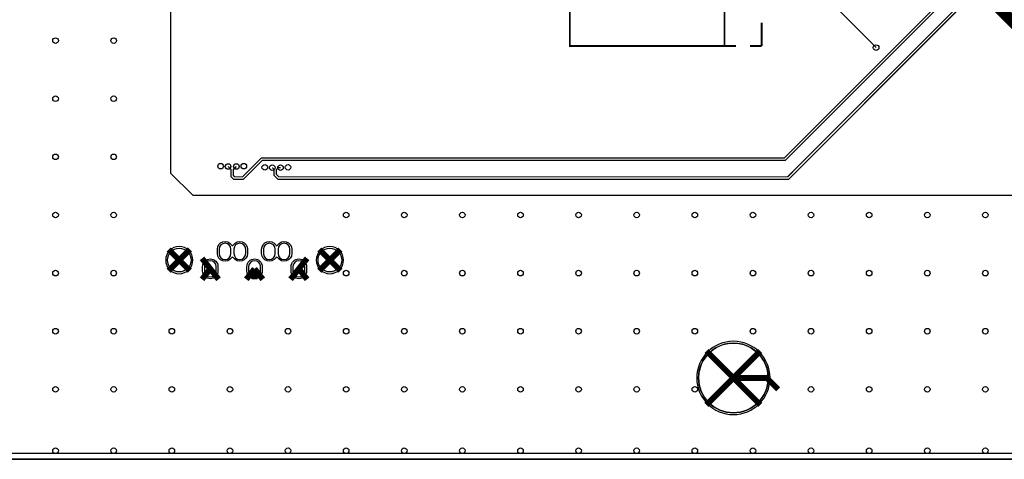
# Model space of a CAD drawing. Extents: x -50 to 239, y -105 to 7.
# Tile 2 of 17: x 34 to 119, y -105 to -67. Entities that reach past the tile are written whole.
import ezdxf

# ---------------------------------------------------------------- set-up
doc = ezdxf.new("R2010")
doc.units = 0
for name, color, linetype in [('BG_OUTLINE', 6, 'CONTINUOUS'), ('BG_SILKSCREEN_TOP', 7, 'CONTINUOUS'), ('ET_TOP', 92, 'CONTINUOUS'), ('PG_SILKSCREEN_TOP', 7, 'CONTINUOUS'), ('PIN_TOP', 92, 'CONTINUOUS'), ('VC_TOP', 254, 'CONTINUOUS')]:
    doc.layers.add(name, color=color, linetype=linetype)

msp = doc.modelspace()

# ---------------------------------------------------------------- linework, layer by layer
at = {"layer": 'BG_OUTLINE'}
for points in [[(-49.5, -104.8251), (222.5839, -104.8251, -0.709377), (232.5, -99.353), (232.5, 5.6749), (-49.5, 5.6749)], [(-49.5, 5.6749), (-49.5, -104.8251), (222.5839, -104.8251, -0.709377), (232.5, -99.353), (232.5, 5.6749)], [(232.5, 5.6749), (-49.5, 5.6749), (-49.5, -104.8251), (222.5839, -104.8251, -0.709377), (232.5, -99.353)]]:
    msp.add_lwpolyline(points, format="xyb", close=True, dxfattribs=at)
msp.add_lwpolyline([(222.5839, -104.8251), (-49.5, -104.8251)], dxfattribs=at)
at = {"layer": 'BG_SILKSCREEN_TOP'}
msp.add_lwpolyline([(98.5, -97.8251, 1.000005), (92.5, -97.8252, 0.999995), (98.5, -97.8251)], format="xyb", dxfattribs=at)
at = {"layer": 'ET_TOP'}
msp.add_lwpolyline([(191.0611, -104.325), (-48.32, -104.325), (-48.9999, -103.6451), (-48.9999, 4.6949), (-48.52, 5.1748), (-15.8009, 5.1748), (-15.22, 4.5939), (-15.22, -65.2061), (-14.9154, -65.5107), (-12.8575, -65.5107), (-12.8112, -65.5116), (-1.5844, -65.5038, -0.679003), (-1.5157, -65.6765, 0.679078), (-1, -66.9763), (-0.3, -66.9763, 0.679873), (0.2145, -65.6754, -0.679648), (0.2829, -65.5025), (46.4887, -65.4702), (47.08, -66.0615), (47.08, -80.2061), (48.98, -82.1061), (122.98, -82.1061)], format="xyb", dxfattribs=at)
for points, const_width in [([(118.45, 3.2499), (118.4932, 3.1201), (118.1399, 2.4137), (117.9687, 2.357), (117.7238, 2.4794), (117.0713, 2.4794), (116.372, 1.7801), (116.372, -1.5199), (115.372, -2.5199), (115.372, -63.4141), (99.888, -78.8981), (54.8938, -78.8981), (53.2697, -80.5222), (52.5903, -80.5222), (52.4841, -80.416), (52.4841, -79.888), (52.7358, -79.6363)], 0.106), ([(117.45, 1.2499), (117.8563, 2.062), (117.8088, 2.2043), (117.6746, 2.2714), (117.1575, 2.2714), (116.58, 1.6939), (116.58, -1.6061), (115.58, -2.6061), (115.58, -63.5003), (99.9742, -79.1061), (54.98, -79.1061), (53.3559, -80.7302), (52.5041, -80.7302), (52.2761, -80.5022), (52.2761, -79.8881), (52.0243, -79.6363)], 0.106), ([(107.78, -69.4061), (103.38, -65.0061), (-7.02, -65.0061), (-7.82, -64.2061), (-7.82, -63.5061), (-8.52, -62.8061), (-8.52, -59.0061), (-9.52, -58.0061), (-9.52, -3.0061), (-11.2759, -1.2502), (-11.65, -1.2502)], 0.1), ([(117.45, -1.2502), (117.094, -1.9617), (117.176, -2.207), (117.588, -2.619), (117.588, -6.8982), (116.9121, -7.5741), (116.9121, -64.0739), (100.2558, -80.7302), (56.3041, -80.7302), (55.972, -80.3981), (55.972, -79.884), (55.8243, -79.7363)], 0.106), ([(116.45, -3.2502), (116.3332, -2.8996), (116.5059, -2.5542), (116.9986, -2.3908), (117.1324, -2.4577), (117.38, -2.7052), (117.38, -6.812), (116.7041, -7.4879), (116.7041, -63.9877), (100.1696, -80.5222), (56.3903, -80.5222), (56.18, -80.3119), (56.18, -79.9061), (56.3498, -79.7363), (56.5358, -79.7363)], 0.106), ([(127.58, -75.2361), (118.28, -65.9361), (118.28, -20.9061)], 1), ([(46.9106, -86.7767), (47.822, -87.6881)], 0.5), ([(47.822, -87.6881), (48.7334, -86.7767)], 0.5), ([(59.8706, -86.7767), (60.782, -87.6881)], 0.5), ([(60.782, -87.6881), (61.6934, -86.7767)], 0.5), ([(46.9106, -88.5995), (47.822, -87.6881)], 0.5), ([(47.822, -87.6881), (48.7334, -88.5995)], 0.5), ([(49.7818, -87.5374), (50.492, -88.4381)], 0.5), ([(58.112, -88.4381), (58.8222, -87.5374)], 0.5), ([(59.8706, -88.5995), (60.782, -87.6881)], 0.5), ([(60.782, -87.6881), (61.6934, -88.5995)], 0.5), ([(49.7818, -89.3388), (50.492, -88.4381)], 0.5), ([(50.492, -88.4381), (51.2022, -89.3388)], 0.5), ([(53.5918, -89.3388), (54.302, -88.4381)], 0.5), ([(54.302, -89.3388), (54.302, -88.4381)], 0.5), ([(54.302, -88.4381), (55.0122, -89.3388)], 0.5), ([(57.4018, -89.3388), (58.112, -88.4381)], 0.5), ([(58.112, -88.4381), (58.8222, -89.3388)], 0.5), ([(93.1857, -95.5108), (95.5, -97.8251)], 0.5), ([(95.5, -97.8251), (97.8143, -95.5108)], 0.5), ([(93.1857, -100.1394), (95.5, -97.8251)], 0.5), ([(95.5, -97.8251), (97.8143, -100.1394)], 0.5), ([(95.5, -97.8251), (98.3751, -97.8251), (99.35, -98.8)], 0.5)]:
    msp.add_lwpolyline(points, dxfattribs=dict(at, const_width=const_width))
for points in [[(52.4805, -87.4916, 0.539078), (52.3135, -87.4916, -0.744331), (51.1018, -87.1286), (51.1018, -86.7476, -0.744331), (52.3135, -86.3846, 0.539078), (52.4805, -86.3846, -0.744331), (53.6922, -86.7476), (53.6922, -87.1286, -0.744331)], [(56.2905, -87.4916, 0.539078), (56.1235, -87.4916, -0.744331), (54.9118, -87.1286), (54.9118, -86.7476, -0.744331), (56.1235, -86.3846, 0.539078), (56.2905, -86.3846, -0.744331), (57.5022, -86.7476), (57.5022, -87.1286, -0.744331)], [(48.9902, -87.6881, 1), (46.6538, -87.6881, 1)], [(61.9502, -87.6881, 1), (59.6138, -87.6881, 1)], [(51.1522, -88.6286, -1), (49.8318, -88.6286), (49.8318, -88.2476, -1), (51.1522, -88.2476)], [(54.9622, -88.6286, -1), (53.6418, -88.6286), (53.6418, -88.2476, -1), (54.9622, -88.2476)], [(58.7722, -88.6286, -1), (57.4518, -88.6286), (57.4518, -88.2476, -1), (58.7722, -88.2476)], [(98.6522, -97.8251, 1), (92.3478, -97.8251, 1)]]:
    msp.add_lwpolyline(points, format="xyb", close=True, dxfattribs=at)
at = {"layer": 'PG_SILKSCREEN_TOP', "const_width": 0.1524}
for points in [[(94.729, -53.9651), (94.729, -69.2651)], [(81.429, -66.3141), (81.429, -69.2651), (94.729, -69.2651)], [(97.929, -69.2651), (97.929, -67.2651)], [(95.729, -69.2651), (94.729, -69.2651)], [(97.929, -69.2651), (96.929, -69.2651)]]:
    msp.add_lwpolyline(points, dxfattribs=at)
at = {"layer": 'PIN_TOP'}
for points in [[(51.254, -86.7476), (51.254, -87.1286, 1), (52.27, -87.1286), (52.27, -86.7476, 1)], [(52.524, -86.7476), (52.524, -87.1286, 1), (53.54, -87.1286), (53.54, -86.7476, 1)], [(55.064, -86.7476), (55.064, -87.1286, 1), (56.08, -87.1286), (56.08, -86.7476, 1)], [(56.334, -86.7476), (56.334, -87.1286, 1), (57.35, -87.1286), (57.35, -86.7476, 1)], [(49.984, -88.2476), (49.984, -88.6286, 1), (51, -88.6286), (51, -88.2476, 1)], [(53.794, -88.2476), (53.794, -88.6286, 1), (54.81, -88.6286), (54.81, -88.2476, 1)], [(57.604, -88.2476), (57.604, -88.6286, 1), (58.62, -88.6286), (58.62, -88.2476, 1)]]:
    msp.add_lwpolyline(points, format="xyb", close=True, dxfattribs=at)
for centre, radius in [((47.822, -87.6881), 1.016), ((60.782, -87.6881), 1.016), ((95.5, -97.8251), 3)]:
    msp.add_circle(centre, radius, dxfattribs=at)
at = {"layer": 'VC_TOP'}
for centre in [(37.18, -68.8061), (42.18, -68.8061), (107.78, -69.4061), (37.18, -73.8061), (42.18, -73.8061), (37.18, -78.8061), (42.18, -78.8061), (51.38, -79.6061), (52.0243, -79.6363), (52.7358, -79.6363), (53.38, -79.6061), (55.18, -79.7061), (55.8243, -79.7363), (56.5358, -79.7363), (57.18, -79.7061), (37.18, -83.8061), (42.18, -83.8061), (62.18, -83.8061), (67.18, -83.8061), (72.18, -83.8061), (77.18, -83.8061), (82.18, -83.8061), (87.18, -83.8061), (92.18, -83.8061), (97.18, -83.8061), (102.18, -83.8061), (107.18, -83.8061), (112.18, -83.8061), (117.18, -83.8061), (37.18, -88.8061), (42.18, -88.8061), (62.18, -88.8061), (67.18, -88.8061), (72.18, -88.8061), (77.18, -88.8061), (82.18, -88.8061), (87.18, -88.8061), (92.18, -88.8061), (97.18, -88.8061), (102.18, -88.8061), (107.18, -88.8061), (112.18, -88.8061), (117.18, -88.8061), (37.18, -93.8061), (42.18, -93.8061), (47.18, -93.8061), (52.18, -93.8061), (57.18, -93.8061), (62.18, -93.8061), (67.18, -93.8061), (72.18, -93.8061), (77.18, -93.8061), (82.18, -93.8061), (87.18, -93.8061), (92.18, -93.8061), (97.18, -93.8061), (102.18, -93.8061), (107.18, -93.8061), (112.18, -93.8061), (117.18, -93.8061), (37.18, -98.8061), (42.18, -98.8061), (47.18, -98.8061), (52.18, -98.8061), (57.18, -98.8061), (62.18, -98.8061), (67.18, -98.8061), (72.18, -98.8061), (77.18, -98.8061), (82.18, -98.8061), (87.18, -98.8061), (92.18, -98.8061), (102.18, -98.8061), (107.18, -98.8061), (112.18, -98.8061), (117.18, -98.8061), (37.18, -104.0851), (42.18, -104.0851), (47.18, -104.0851), (52.18, -104.0851), (57.18, -104.0851), (62.18, -104.0851), (67.18, -104.0851), (72.18, -104.0851), (77.18, -104.0851), (82.18, -104.0851), (87.18, -104.0851), (92.18, -104.0851), (97.18, -104.0851), (102.18, -104.0851), (107.18, -104.0851), (112.18, -104.0851), (117.18, -104.0851)]:
    msp.add_circle(centre, 0.24, dxfattribs=at)

doc.saveas('drawing.dxf')
